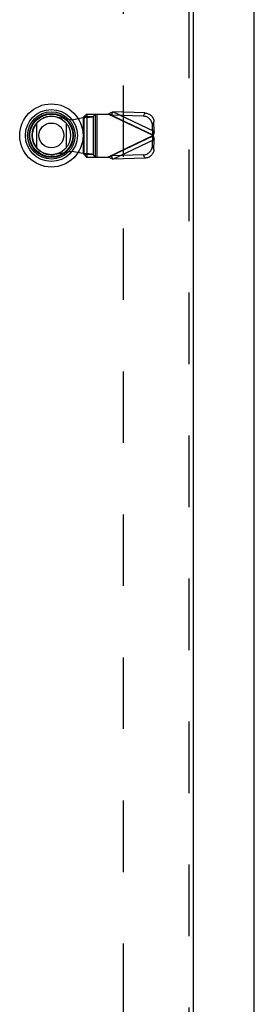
# Model space of a CAD drawing. Header units: inches. Extents: x 0 to 227, y 0 to 147.
# Tile 70 of 256: x 67.29 to 71.37, y 56.47 to 73.64. Entities that reach past the tile are written whole.
import ezdxf

# ---------------------------------------------------------------- set-up
doc = ezdxf.new("R2010")
doc.units = ezdxf.units.IN
doc.header["$LTSCALE"] = 12.466667
doc.header["$MEASUREMENT"] = 0
doc.linetypes.add('HIDDEN', pattern=[0.2, 0.1, -0.1])
for name, color, linetype in [('DEFAULT_2', 8, 'HIDDEN'), ('LEFTHAND_DOOR_ASSEMBLY', 7, 'CONTINUOUS'), ('RIGHTHAND_DOOR_ASSEMBLY', 7, 'CONTINUOUS')]:
    doc.layers.add(name, color=color, linetype=linetype)

msp = doc.modelspace()

# ---------------------------------------------------------------- linework, layer by layer
at = {"layer": 'DEFAULT_2', "color": 8, "linetype": 'HIDDEN'}
msp.add_line((69.089, 99.916), (69.089, 43.319), dxfattribs=at)
at = {"layer": 'LEFTHAND_DOOR_ASSEMBLY', "color": 8, "linetype": 'HIDDEN'}
for p, q in [((70.232, 101.292), (70.232, 41.942)), ((67.901, 71.945), (68.196, 71.891)), ((68.196, 71.891), (68.392, 71.929)), ((68.392, 71.929), (68.427, 71.932)), ((68.392, 71.929), (68.392, 71.302)), ((68.451, 71.989), (68.412, 71.948)), ((68.412, 71.283), (68.412, 71.948)), ((68.412, 71.948), (68.567, 71.948)), ((68.451, 71.989), (68.825, 71.989)), ((68.454, 71.989), (68.454, 71.241)), ((68.567, 71.948), (68.606, 71.989)), ((68.567, 71.948), (68.567, 71.283)), ((68.609, 71.241), (68.609, 71.989)), ((68.629, 71.989), (68.629, 71.241)), ((69.613, 71.615), (68.825, 71.989)), ((68.883, 71.971), (68.91, 72.027)), ((68.883, 71.971), (69.604, 71.628)), ((69.438, 71.953), (68.883, 71.971)), ((69.631, 71.685), (68.91, 72.027)), ((69.465, 72.009), (68.91, 72.027)), ((69.465, 72.009), (69.438, 71.953)), ((69.598, 71.801), (69.625, 71.857)), ((69.604, 71.628), (69.598, 71.801)), ((69.631, 71.685), (69.625, 71.857)), ((69.613, 71.615), (68.825, 71.241)), ((69.604, 71.602), (68.883, 71.26)), ((69.598, 71.43), (69.604, 71.602)), ((69.631, 71.685), (69.604, 71.628)), ((69.604, 71.602), (69.631, 71.546)), ((68.91, 71.203), (69.631, 71.546)), ((69.625, 71.373), (69.598, 71.43)), ((69.625, 71.373), (69.631, 71.546)), ((68.196, 71.34), (67.901, 71.286)), ((68.392, 71.302), (68.196, 71.34)), ((68.567, 71.283), (68.412, 71.283)), ((68.412, 71.283), (68.451, 71.241)), ((68.451, 71.241), (68.825, 71.241)), ((68.606, 71.241), (68.567, 71.283)), ((68.825, 71.241), (68.845, 71.248)), ((68.845, 71.248), (68.864, 71.254)), ((69.438, 71.278), (68.883, 71.26)), ((68.91, 71.203), (68.883, 71.26)), ((69.438, 71.278), (69.465, 71.222)), ((69.465, 71.222), (68.91, 71.203))]:
    msp.add_line(p, q, dxfattribs=at)
at = {"layer": 'LEFTHAND_DOOR_ASSEMBLY', "color": 3, "linetype": 'Continuous'}
msp.add_line((70.307, 101.292), (70.307, 41.942), dxfattribs=at)
at = {"layer": 'LEFTHAND_DOOR_ASSEMBLY', "color": 7, "linetype": 'Continuous'}
for p, q in [((67.583, 71.402), (67.583, 71.833)), ((68.095, 71.833), (68.095, 71.402))]:
    msp.add_line(p, q, dxfattribs=at)
at = {"layer": 'LEFTHAND_DOOR_ASSEMBLY', "color": 8, "linetype": 'HIDDEN'}
for points in [[(68.412, 71.948), (68.411, 71.945), (68.409, 71.943), (68.407, 71.941), (68.405, 71.938), (68.402, 71.936), (68.399, 71.934), (68.396, 71.931), (68.392, 71.929)], [(68.427, 71.932), (68.444, 71.933), (68.461, 71.934), (68.477, 71.936), (68.492, 71.937), (68.506, 71.938), (68.519, 71.94), (68.53, 71.941), (68.541, 71.942), (68.55, 71.944), (68.557, 71.945), (68.563, 71.946), (68.567, 71.948)], [(68.825, 71.989), (68.84, 71.996), (68.854, 72.003), (68.868, 72.009), (68.882, 72.015), (68.896, 72.022), (68.91, 72.027)], [(68.883, 71.971), (68.874, 71.974), (68.864, 71.977), (68.854, 71.98), (68.825, 71.989)], [(69.598, 71.801), (69.597, 71.815), (69.594, 71.829), (69.59, 71.844), (69.584, 71.857), (69.577, 71.871), (69.569, 71.883), (69.56, 71.895), (69.549, 71.906), (69.537, 71.916), (69.525, 71.925), (69.512, 71.933), (69.498, 71.939), (69.483, 71.945), (69.468, 71.949), (69.453, 71.951), (69.438, 71.953)], [(69.465, 72.009), (69.48, 72.008), (69.495, 72.005), (69.51, 72.001), (69.525, 71.996), (69.539, 71.99), (69.552, 71.982), (69.564, 71.973), (69.576, 71.963), (69.586, 71.952), (69.596, 71.94), (69.604, 71.927), (69.611, 71.914), (69.617, 71.9), (69.621, 71.886), (69.624, 71.872), (69.625, 71.857)], [(69.608, 71.622), (69.607, 71.624), (69.605, 71.626), (69.604, 71.628)], [(69.604, 71.602), (69.605, 71.605), (69.607, 71.607), (69.608, 71.609), (69.61, 71.611), (69.613, 71.615)], [(69.613, 71.615), (69.611, 71.618), (69.608, 71.622)], [(69.622, 71.651), (69.616, 71.627), (69.613, 71.615)], [(69.613, 71.615), (69.619, 71.592), (69.622, 71.58), (69.625, 71.568), (69.628, 71.557), (69.631, 71.546)], [(69.631, 71.685), (69.628, 71.674), (69.625, 71.663), (69.622, 71.651)], [(69.438, 71.278), (69.453, 71.28), (69.468, 71.282), (69.483, 71.286), (69.498, 71.291), (69.512, 71.298), (69.525, 71.306), (69.537, 71.315), (69.549, 71.325), (69.56, 71.336), (69.569, 71.348), (69.577, 71.36), (69.584, 71.374), (69.59, 71.387), (69.594, 71.401), (69.597, 71.416), (69.598, 71.43)], [(68.567, 71.283), (68.563, 71.285), (68.557, 71.286), (68.55, 71.287), (68.541, 71.289), (68.53, 71.29), (68.519, 71.291), (68.506, 71.293), (68.492, 71.294), (68.477, 71.295), (68.461, 71.297), (68.444, 71.298), (68.427, 71.299), (68.392, 71.302)], [(68.412, 71.283), (68.411, 71.286), (68.409, 71.288), (68.407, 71.29), (68.405, 71.293), (68.402, 71.295), (68.399, 71.297), (68.396, 71.3), (68.392, 71.302)], [(68.91, 71.203), (68.896, 71.209), (68.882, 71.215), (68.868, 71.222), (68.854, 71.228), (68.84, 71.235), (68.825, 71.241)], [(68.864, 71.254), (68.874, 71.257), (68.883, 71.26)], [(69.625, 71.373), (69.624, 71.359), (69.621, 71.345), (69.617, 71.331), (69.611, 71.317), (69.604, 71.304), (69.596, 71.291), (69.586, 71.279), (69.576, 71.268), (69.564, 71.258), (69.552, 71.249), (69.539, 71.241), (69.525, 71.235), (69.51, 71.229), (69.495, 71.225), (69.48, 71.223), (69.465, 71.222)]]:
    msp.add_lwpolyline(points, dxfattribs=at)
at = {"layer": 'LEFTHAND_DOOR_ASSEMBLY', "color": 7, "linetype": 'Continuous'}
for radius in [0.551, 0.453, 0.413, 0.384, 0.374, 0.335, 0.217]:
    msp.add_circle((67.839, 71.617), radius, dxfattribs=at)
at = {"layer": 'LEFTHAND_DOOR_ASSEMBLY', "color": 8, "linetype": 'HIDDEN'}
msp.add_arc((67.841, 71.615), 0.335, 79.673, 280.327, dxfattribs=at)
at = {"layer": 'RIGHTHAND_DOOR_ASSEMBLY', "color": 3, "linetype": 'Continuous'}
msp.add_line((71.371, 41.942), (71.371, 101.292), dxfattribs=at)

doc.saveas('drawing.dxf')
